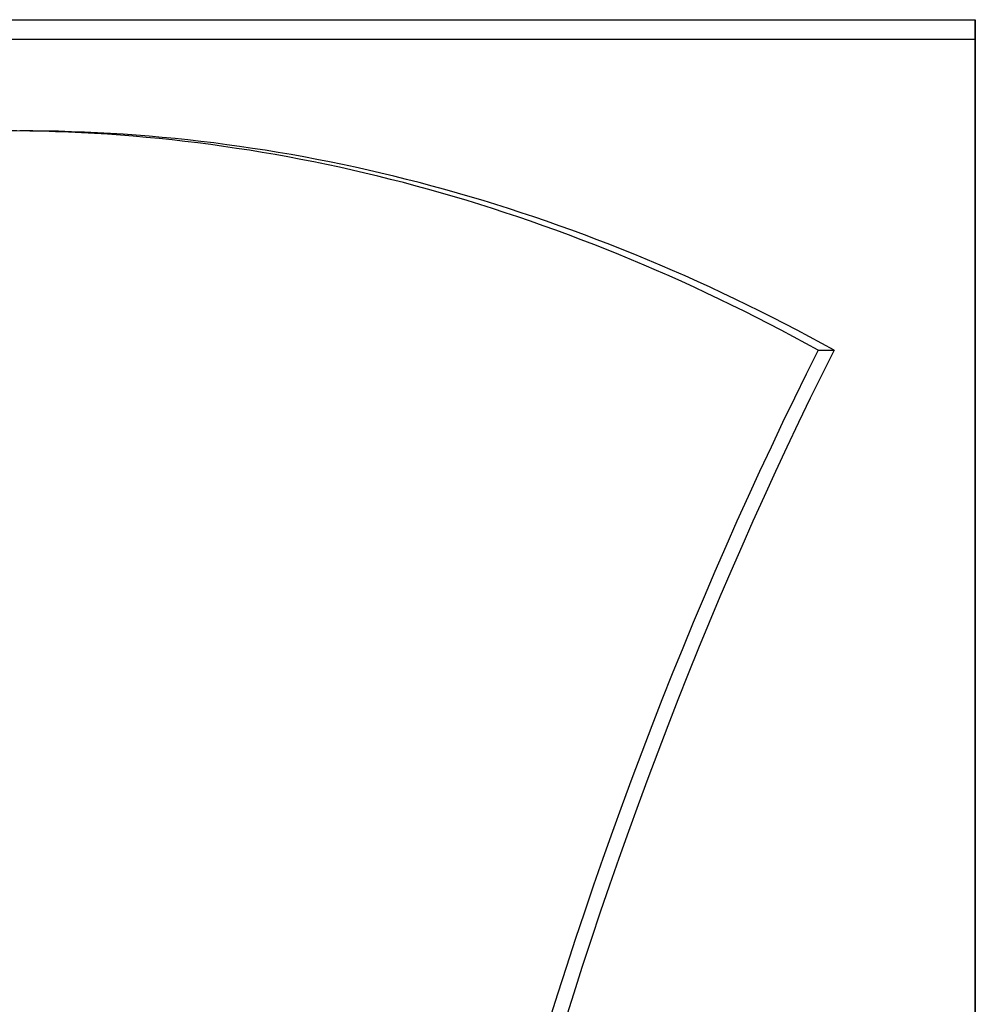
# Model space of a CAD drawing. Header units: millimetres. Extents: x -92 to 86, y -242 to 242.
# Tile 89 of 89: x 37 to 86, y 130 to 180. Entities that reach past the tile are written whole.
import ezdxf

# ---------------------------------------------------------------- set-up
doc = ezdxf.new("R2010")
doc.units = ezdxf.units.MM
doc.layers.add('MAIN-1', color=7, linetype='Continuous')

msp = doc.modelspace()

# ---------------------------------------------------------------- linework, layer by layer
at = {"layer": 'MAIN-1'}
for p, q in [((12, 180), (86, 180)), ((86, 180), (86, -180)), ((86, -180), (86, 180)), ((86, 179), (9, 179)), ((86, -179), (86, 179)), ((86, 179), (86, -179)), ((78.017, 163.185), (78.826, 163.185))]:
    msp.add_line(p, q, dxfattribs=at)
for centre, major_axis, start_param, end_param in [((36.595, -53.7), (0, -228.046), 2.827433, 3.141593), ((37.405, -53.7), (0, 228.046), -0.314159, 0), ((160.987, 41.817), (0, -186.16), -2.280953, -1.73342), ((161.796, 41.817), (0, -186.16), -2.280953, -1.73342)]:
    msp.add_ellipse(centre, major_axis=major_axis, ratio=0.587785, start_param=start_param, end_param=end_param, dxfattribs=at)

doc.saveas('drawing.dxf')
